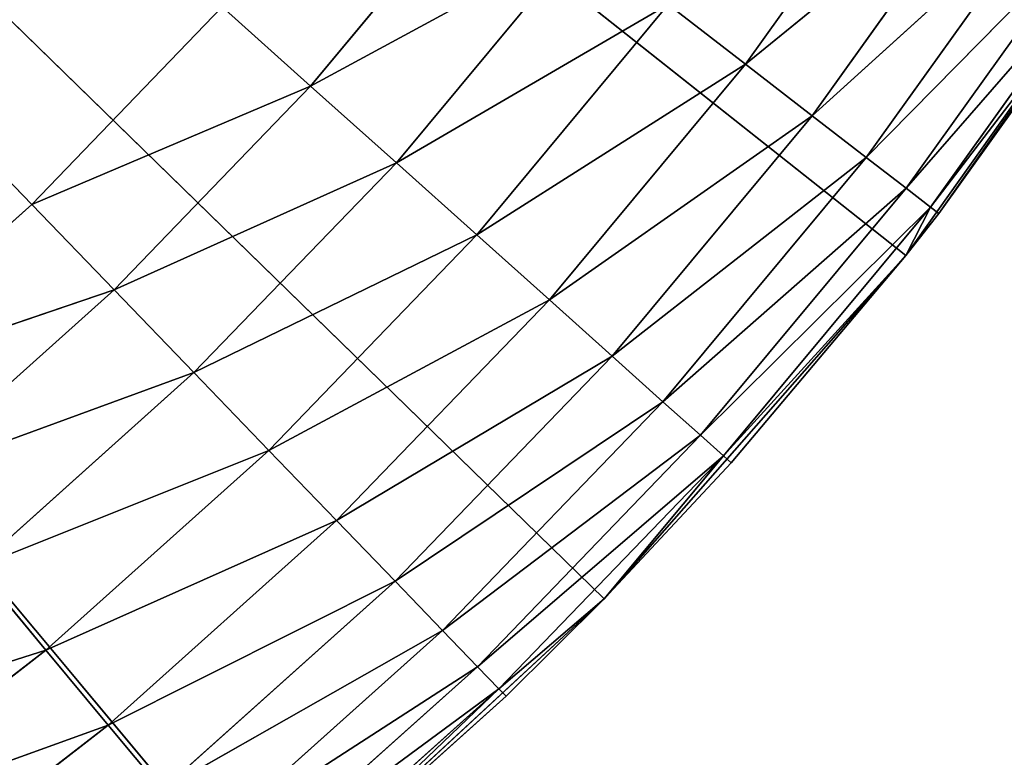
# Model space of a CAD drawing. Header units: centimetres. Extents: x 0.1 to 28.1, y 0.1 to 9.9.
# Tile 108 of 256: x 4.024 to 4.168, y 7.531 to 7.639. Entities that reach past the tile are written whole.
import ezdxf

# ---------------------------------------------------------------- set-up
doc = ezdxf.new("R2010")
doc.units = ezdxf.units.CM
doc.header["$LTSCALE"] = 2.54
doc.layers.get('0').update_dxf_attribs({"true_color": 0xff5454})

# ---------------------------------------------------------------- blocks, each defined once
blk = doc.blocks.new('P__ka na papier toaletowy COVUU.STL')
at = {"color": 0}
for p, q in [((4.02611, 7.61183, 22.65), (3.64437, 8.00778, 22.65)), ((4.02611, 7.61183, 22.65), (3.64437, 8.00778, 22.65)), ((4.10987, 7.55411, 22.15), (3.64437, 8.00778, 22.15)), ((3.64437, 8.00778, 22.15), (4.15405, 7.60438, 22.15)), ((4.10987, 7.55411, 22.15), (3.64437, 8.00778, 22.15)), ((4.06076, 7.50865, 22.15), (3.64437, 8.00778, 22.15)), ((4.06076, 7.50865, 22.15), (3.64437, 8.00778, 22.15)), ((3.64437, 8.00778, 22.15), (4.15405, 7.60438, 22.15)), ((4.13057, 7.63234, 22.62661), (4.15668, 7.66884, 22.62661)), ((4.13057, 7.63234, 22.62661), (4.15668, 7.66884, 22.62661)), ((4.13057, 7.63234, 22.62661), (4.16696, 7.66204, 22.61428)), ((4.13057, 7.63234, 22.62661), (4.16696, 7.66204, 22.61428)), ((4.14033, 7.62481, 22.61428), (4.16696, 7.66204, 22.61428)), ((4.14033, 7.62481, 22.61428), (4.16696, 7.66204, 22.61428)), ((4.09344, 7.66102, 22.64848), (4.06693, 7.62916, 22.64848)), ((4.09344, 7.66102, 22.64848), (4.06693, 7.62916, 22.64848)), ((4.15405, 7.60438, 22.15), (4.19283, 7.65892, 22.15)), ((4.15405, 7.60438, 22.15), (4.19283, 7.65892, 22.15)), ((4.15884, 7.61051, 22.55), (4.19283, 7.65892, 22.15)), ((4.15884, 7.61051, 22.55), (4.19283, 7.65892, 22.15)), ((4.14033, 7.62481, 22.61428), (4.1753, 7.65652, 22.6)), ((4.14033, 7.62481, 22.61428), (4.1753, 7.65652, 22.6)), ((4.14824, 7.6187, 22.6), (4.1753, 7.65652, 22.6)), ((4.14824, 7.6187, 22.6), (4.1753, 7.65652, 22.6)), ((4.14824, 7.6187, 22.6), (4.18144, 7.65245, 22.5842)), ((4.14824, 7.6187, 22.6), (4.18144, 7.65245, 22.5842)), ((4.15407, 7.6142, 22.5842), (4.18144, 7.65245, 22.5842)), ((4.15407, 7.6142, 22.5842), (4.18144, 7.65245, 22.5842)), ((4.10676, 7.65073, 22.64397), (4.06693, 7.62916, 22.64848)), ((4.10676, 7.65073, 22.64397), (4.06693, 7.62916, 22.64848)), ((4.10676, 7.65073, 22.64397), (4.07947, 7.61793, 22.64397)), ((4.10676, 7.65073, 22.64397), (4.07947, 7.61793, 22.64397)), ((4.15407, 7.6142, 22.5842), (4.1852, 7.64996, 22.56736)), ((4.15407, 7.6142, 22.5842), (4.1852, 7.64996, 22.56736)), ((4.15764, 7.61144, 22.56736), (4.1852, 7.64996, 22.56736)), ((4.15764, 7.61144, 22.56736), (4.1852, 7.64996, 22.56736)), ((4.15764, 7.61144, 22.56736), (4.18647, 7.64913, 22.55)), ((4.15764, 7.61144, 22.56736), (4.18647, 7.64913, 22.55)), ((4.18647, 7.64913, 22.55), (4.15884, 7.61051, 22.55)), ((4.18647, 7.64913, 22.55), (4.15884, 7.61051, 22.55)), ((4.02611, 7.61183, 22.65), (4.054, 7.64075, 22.65)), ((4.02611, 7.61183, 22.65), (4.054, 7.64075, 22.65)), ((4.054, 7.64075, 22.65), (4.06693, 7.62916, 22.64848)), ((4.054, 7.64075, 22.65), (4.06693, 7.62916, 22.64848)), ((4.11927, 7.64107, 22.6366), (4.07947, 7.61793, 22.64397)), ((4.11927, 7.64107, 22.6366), (4.07947, 7.61793, 22.64397)), ((4.11927, 7.64107, 22.6366), (4.09123, 7.60738, 22.6366)), ((4.11927, 7.64107, 22.6366), (4.09123, 7.60738, 22.6366)), ((4.11927, 7.64107, 22.6366), (4.13057, 7.63234, 22.62661)), ((4.11927, 7.64107, 22.6366), (4.13057, 7.63234, 22.62661)), ((4.13057, 7.63234, 22.62661), (4.09123, 7.60738, 22.6366)), ((4.13057, 7.63234, 22.62661), (4.09123, 7.60738, 22.6366)), ((4.13057, 7.63234, 22.62661), (4.10187, 7.59786, 22.62661)), ((4.13057, 7.63234, 22.62661), (4.10187, 7.59786, 22.62661)), ((4.13057, 7.63234, 22.62661), (4.14033, 7.62481, 22.61428)), ((4.13057, 7.63234, 22.62661), (4.14033, 7.62481, 22.61428)), ((4.06693, 7.62916, 22.64848), (4.02611, 7.61183, 22.65)), ((4.06693, 7.62916, 22.64848), (4.02611, 7.61183, 22.65)), ((4.06693, 7.62916, 22.64848), (4.03816, 7.59933, 22.64848)), ((4.06693, 7.62916, 22.64848), (4.03816, 7.59933, 22.64848)), ((4.06693, 7.62916, 22.64848), (4.07947, 7.61793, 22.64397)), ((4.06693, 7.62916, 22.64848), (4.07947, 7.61793, 22.64397)), ((4.14033, 7.62481, 22.61428), (4.10187, 7.59786, 22.62661)), ((4.14033, 7.62481, 22.61428), (4.10187, 7.59786, 22.62661)), ((4.14033, 7.62481, 22.61428), (4.11105, 7.58963, 22.61428)), ((4.14033, 7.62481, 22.61428), (4.11105, 7.58963, 22.61428)), ((4.14033, 7.62481, 22.61428), (4.14824, 7.6187, 22.6)), ((4.14033, 7.62481, 22.61428), (4.14824, 7.6187, 22.6)), ((4.14824, 7.6187, 22.6), (4.11105, 7.58963, 22.61428)), ((4.14824, 7.6187, 22.6), (4.11105, 7.58963, 22.61428)), ((4.14824, 7.6187, 22.6), (4.11849, 7.58296, 22.6)), ((4.14824, 7.6187, 22.6), (4.11849, 7.58296, 22.6)), ((4.14824, 7.6187, 22.6), (4.15407, 7.6142, 22.5842)), ((4.14824, 7.6187, 22.6), (4.15407, 7.6142, 22.5842)), ((4.07947, 7.61793, 22.64397), (4.03816, 7.59933, 22.64848)), ((4.07947, 7.61793, 22.64397), (4.03816, 7.59933, 22.64848)), ((4.07947, 7.61793, 22.64397), (4.04985, 7.58721, 22.64397)), ((4.07947, 7.61793, 22.64397), (4.04985, 7.58721, 22.64397)), ((4.07947, 7.61793, 22.64397), (4.09123, 7.60738, 22.6366)), ((4.07947, 7.61793, 22.64397), (4.09123, 7.60738, 22.6366)), ((4.15407, 7.6142, 22.5842), (4.11849, 7.58296, 22.6)), ((4.15407, 7.6142, 22.5842), (4.11849, 7.58296, 22.6)), ((4.15407, 7.6142, 22.5842), (4.12398, 7.57804, 22.5842)), ((4.15407, 7.6142, 22.5842), (4.12398, 7.57804, 22.5842)), ((4.15407, 7.6142, 22.5842), (4.15764, 7.61144, 22.56736)), ((4.15407, 7.6142, 22.5842), (4.15764, 7.61144, 22.56736)), ((3.99619, 7.58502, 22.65), (4.02611, 7.61183, 22.65)), ((3.99619, 7.58502, 22.65), (4.02611, 7.61183, 22.65)), ((4.02611, 7.61183, 22.65), (4.03816, 7.59933, 22.64848)), ((4.02611, 7.61183, 22.65), (4.03816, 7.59933, 22.64848)), ((4.15764, 7.61144, 22.56736), (4.12398, 7.57804, 22.5842)), ((4.15764, 7.61144, 22.56736), (4.12398, 7.57804, 22.5842)), ((4.15764, 7.61144, 22.56736), (4.12734, 7.57503, 22.56736)), ((4.15764, 7.61144, 22.56736), (4.12734, 7.57503, 22.56736)), ((4.15764, 7.61144, 22.56736), (4.15405, 7.60438, 22.55)), ((4.15884, 7.61051, 22.55), (4.15764, 7.61144, 22.56736)), ((4.15884, 7.61051, 22.55), (4.15405, 7.60438, 22.15)), ((4.15884, 7.61051, 22.55), (4.15405, 7.60438, 22.15)), ((4.15884, 7.61051, 22.55), (4.15405, 7.60438, 22.55)), ((4.09123, 7.60738, 22.6366), (4.04985, 7.58721, 22.64397)), ((4.09123, 7.60738, 22.6366), (4.04985, 7.58721, 22.64397)), ((4.09123, 7.60738, 22.6366), (4.06082, 7.57583, 22.6366)), ((4.09123, 7.60738, 22.6366), (4.06082, 7.57583, 22.6366)), ((4.09123, 7.60738, 22.6366), (4.10187, 7.59786, 22.62661)), ((4.09123, 7.60738, 22.6366), (4.10187, 7.59786, 22.62661)), ((4.10987, 7.55411, 22.15), (4.15405, 7.60438, 22.15)), ((4.10987, 7.55411, 22.15), (4.15405, 7.60438, 22.15)), ((4.15405, 7.60438, 22.55), (4.12734, 7.57503, 22.56736)), ((4.15405, 7.60438, 22.55), (4.12734, 7.57503, 22.56736)), ((4.15405, 7.60438, 22.15), (4.12847, 7.57402, 22.55)), ((4.15405, 7.60438, 22.55), (4.12847, 7.57402, 22.55)), ((4.15405, 7.60438, 22.15), (4.12847, 7.57402, 22.55)), ((4.15405, 7.60438, 22.55), (4.12847, 7.57402, 22.55)), ((4.15405, 7.60438, 22.55), (4.15405, 7.60438, 22.15)), ((4.15405, 7.60438, 22.55), (4.15405, 7.60438, 22.15)), ((4.03816, 7.59933, 22.64848), (3.99619, 7.58502, 22.65)), ((4.03816, 7.59933, 22.64848), (3.99619, 7.58502, 22.65)), ((4.03816, 7.59933, 22.64848), (4.0073, 7.57167, 22.64848)), ((4.03816, 7.59933, 22.64848), (4.0073, 7.57167, 22.64848)), ((4.03816, 7.59933, 22.64848), (4.04985, 7.58721, 22.64397)), ((4.03816, 7.59933, 22.64848), (4.04985, 7.58721, 22.64397)), ((4.10187, 7.59786, 22.62661), (4.06082, 7.57583, 22.6366)), ((4.10187, 7.59786, 22.62661), (4.06082, 7.57583, 22.6366)), ((4.10187, 7.59786, 22.62661), (4.07073, 7.56555, 22.62661)), ((4.10187, 7.59786, 22.62661), (4.07073, 7.56555, 22.62661)), ((4.10187, 7.59786, 22.62661), (4.11105, 7.58963, 22.61428)), ((4.10187, 7.59786, 22.62661), (4.11105, 7.58963, 22.61428)), ((4.11105, 7.58963, 22.61428), (4.07073, 7.56555, 22.62661)), ((4.11105, 7.58963, 22.61428), (4.07073, 7.56555, 22.62661)), ((4.11105, 7.58963, 22.61428), (4.07928, 7.55668, 22.61428)), ((4.11105, 7.58963, 22.61428), (4.07928, 7.55668, 22.61428)), ((4.11105, 7.58963, 22.61428), (4.11849, 7.58296, 22.6)), ((4.11105, 7.58963, 22.61428), (4.11849, 7.58296, 22.6)), ((4.04985, 7.58721, 22.64397), (4.0073, 7.57167, 22.64848)), ((4.04985, 7.58721, 22.64397), (4.0073, 7.57167, 22.64848)), ((4.04985, 7.58721, 22.64397), (4.01807, 7.55873, 22.64397)), ((4.04985, 7.58721, 22.64397), (4.01807, 7.55873, 22.64397)), ((4.04985, 7.58721, 22.64397), (4.06082, 7.57583, 22.6366)), ((4.04985, 7.58721, 22.64397), (4.06082, 7.57583, 22.6366)), ((4.11849, 7.58296, 22.6), (4.07928, 7.55668, 22.61428)), ((4.11849, 7.58296, 22.6), (4.07928, 7.55668, 22.61428)), ((4.11849, 7.58296, 22.6), (4.08622, 7.54948, 22.6)), ((4.11849, 7.58296, 22.6), (4.08622, 7.54948, 22.6)), ((4.11849, 7.58296, 22.6), (4.12398, 7.57804, 22.5842)), ((4.11849, 7.58296, 22.6), (4.12398, 7.57804, 22.5842)), ((4.12398, 7.57804, 22.5842), (4.08622, 7.54948, 22.6)), ((4.12398, 7.57804, 22.5842), (4.08622, 7.54948, 22.6)), ((4.12398, 7.57804, 22.5842), (4.09133, 7.54418, 22.5842)), ((4.12398, 7.57804, 22.5842), (4.09133, 7.54418, 22.5842)), ((4.12398, 7.57804, 22.5842), (4.12734, 7.57503, 22.56736)), ((4.12398, 7.57804, 22.5842), (4.12734, 7.57503, 22.56736)), ((4.06082, 7.57583, 22.6366), (4.01807, 7.55873, 22.64397)), ((4.06082, 7.57583, 22.6366), (4.01807, 7.55873, 22.64397)), ((4.06082, 7.57583, 22.6366), (4.02817, 7.54659, 22.6366)), ((4.06082, 7.57583, 22.6366), (4.02817, 7.54659, 22.6366)), ((4.06082, 7.57583, 22.6366), (4.07073, 7.56555, 22.62661)), ((4.06082, 7.57583, 22.6366), (4.07073, 7.56555, 22.62661)), ((4.12734, 7.57503, 22.56736), (4.09133, 7.54418, 22.5842)), ((4.12734, 7.57503, 22.56736), (4.09133, 7.54418, 22.5842)), ((4.12734, 7.57503, 22.56736), (4.09446, 7.54093, 22.56736)), ((4.12734, 7.57503, 22.56736), (4.09446, 7.54093, 22.56736)), ((4.12734, 7.57503, 22.56736), (4.10987, 7.55411, 22.55)), ((4.12734, 7.57503, 22.56736), (4.10987, 7.55411, 22.55)), ((4.12847, 7.57402, 22.55), (4.10987, 7.55411, 22.15)), ((4.12847, 7.57402, 22.55), (4.10987, 7.55411, 22.15)), ((4.12847, 7.57402, 22.55), (4.10987, 7.55411, 22.55)), ((4.12847, 7.57402, 22.55), (4.10987, 7.55411, 22.55)), ((4.12847, 7.57402, 22.55), (4.12734, 7.57503, 22.56736)), ((4.12847, 7.57402, 22.55), (4.12734, 7.57503, 22.56736)), ((4.07073, 7.56555, 22.62661), (4.02817, 7.54659, 22.6366)), ((4.07073, 7.56555, 22.62661), (4.02817, 7.54659, 22.6366)), ((4.07073, 7.56555, 22.62661), (4.03731, 7.53561, 22.62661)), ((4.07073, 7.56555, 22.62661), (4.03731, 7.53561, 22.62661)), ((4.07073, 7.56555, 22.62661), (4.07928, 7.55668, 22.61428)), ((4.07073, 7.56555, 22.62661), (4.07928, 7.55668, 22.61428)), ((4.01807, 7.55873, 22.64397), (4.02817, 7.54659, 22.6366)), ((4.01807, 7.55873, 22.64397), (4.02817, 7.54659, 22.6366)), ((4.07928, 7.55668, 22.61428), (4.03731, 7.53561, 22.62661)), ((4.07928, 7.55668, 22.61428), (4.03731, 7.53561, 22.62661)), ((4.07928, 7.55668, 22.61428), (4.04519, 7.52614, 22.61428)), ((4.07928, 7.55668, 22.61428), (4.04519, 7.52614, 22.61428)), ((4.07928, 7.55668, 22.61428), (4.08622, 7.54948, 22.6)), ((4.07928, 7.55668, 22.61428), (4.08622, 7.54948, 22.6)), ((4.06076, 7.50865, 22.15), (4.10987, 7.55411, 22.15)), ((4.06076, 7.50865, 22.15), (4.10987, 7.55411, 22.15)), ((4.10987, 7.55411, 22.55), (4.09446, 7.54093, 22.56736)), ((4.10987, 7.55411, 22.55), (4.09446, 7.54093, 22.56736)), ((4.10987, 7.55411, 22.15), (4.09552, 7.53984, 22.55)), ((4.10987, 7.55411, 22.55), (4.09552, 7.53984, 22.55)), ((4.10987, 7.55411, 22.15), (4.09552, 7.53984, 22.55)), ((4.10987, 7.55411, 22.55), (4.09552, 7.53984, 22.55)), ((4.10987, 7.55411, 22.55), (4.10987, 7.55411, 22.15)), ((4.10987, 7.55411, 22.55), (4.10987, 7.55411, 22.15)), ((4.08622, 7.54948, 22.6), (4.04519, 7.52614, 22.61428)), ((4.08622, 7.54948, 22.6), (4.04519, 7.52614, 22.61428)), ((4.08622, 7.54948, 22.6), (4.05159, 7.51845, 22.6)), ((4.08622, 7.54948, 22.6), (4.05159, 7.51845, 22.6)), ((4.08622, 7.54948, 22.6), (4.09133, 7.54418, 22.5842)), ((4.08622, 7.54948, 22.6), (4.09133, 7.54418, 22.5842)), ((3.98429, 7.53265, 22.64397), (4.02817, 7.54659, 22.6366)), ((3.98429, 7.53265, 22.64397), (4.02817, 7.54659, 22.6366)), ((3.99349, 7.5198, 22.6366), (4.02817, 7.54659, 22.6366)), ((3.99349, 7.5198, 22.6366), (4.02817, 7.54659, 22.6366)), ((4.02817, 7.54659, 22.6366), (4.03731, 7.53561, 22.62661)), ((4.02817, 7.54659, 22.6366), (4.03731, 7.53561, 22.62661)), ((4.09133, 7.54418, 22.5842), (4.05159, 7.51845, 22.6)), ((4.09133, 7.54418, 22.5842), (4.05159, 7.51845, 22.6)), ((4.09133, 7.54418, 22.5842), (4.0563, 7.51279, 22.5842)), ((4.09133, 7.54418, 22.5842), (4.0563, 7.51279, 22.5842)), ((4.09133, 7.54418, 22.5842), (4.09446, 7.54093, 22.56736)), ((4.09133, 7.54418, 22.5842), (4.09446, 7.54093, 22.56736)), ((4.09446, 7.54093, 22.56736), (4.0563, 7.51279, 22.5842)), ((4.09446, 7.54093, 22.56736), (4.0563, 7.51279, 22.5842)), ((4.09446, 7.54093, 22.56736), (4.05919, 7.50932, 22.56736)), ((4.09446, 7.54093, 22.56736), (4.05919, 7.50932, 22.56736)), ((4.09446, 7.54093, 22.56736), (4.06076, 7.50865, 22.55)), ((4.09446, 7.54093, 22.56736), (4.06076, 7.50865, 22.55)), ((4.09552, 7.53984, 22.55), (4.09446, 7.54093, 22.56736)), ((4.09552, 7.53984, 22.55), (4.09446, 7.54093, 22.56736)), ((4.09552, 7.53984, 22.55), (4.06076, 7.50865, 22.15)), ((4.09552, 7.53984, 22.55), (4.06076, 7.50865, 22.15)), ((4.09552, 7.53984, 22.55), (4.06076, 7.50865, 22.55)), ((4.09552, 7.53984, 22.55), (4.06076, 7.50865, 22.55)), ((3.99349, 7.5198, 22.6366), (4.03731, 7.53561, 22.62661)), ((3.99349, 7.5198, 22.6366), (4.03731, 7.53561, 22.62661)), ((4.00179, 7.50819, 22.62661), (4.03731, 7.53561, 22.62661)), ((4.00179, 7.50819, 22.62661), (4.03731, 7.53561, 22.62661)), ((4.03731, 7.53561, 22.62661), (4.04519, 7.52614, 22.61428)), ((4.03731, 7.53561, 22.62661), (4.04519, 7.52614, 22.61428))]:
    blk.add_line(p, q, dxfattribs=at)
mesh = blk.add_polyface(dxfattribs=at)
corners = [(27.64437, 0.05778, 34.05), (0.64437, 9.85778, 34.05), (27.64437, 9.85778, 34.05)]
mesh.append_faces([[corners[k] for k in face] for face in [(0, 1, 2)]], dxfattribs={"color": 0})
mesh = blk.add_polyface(dxfattribs=at)
corners = [(27.64437, 0.05778, 34.05), (0.64437, 0.05778, 34.05), (0.64437, 9.85778, 34.05)]
mesh.append_faces([[corners[k] for k in face] for face in [(0, 1, 2)]], dxfattribs={"color": 0})
mesh = blk.add_polyface(dxfattribs=at)
corners = [(27.64437, 9.85778, 34.25), (0.64437, 0.05778, 34.25), (27.64437, 0.05778, 34.25)]
mesh.append_faces([[corners[k] for k in face] for face in [(0, 1, 2)]], dxfattribs={"color": 0})
mesh = blk.add_polyface(dxfattribs=at)
corners = [(27.64437, 9.85778, 34.25), (0.64437, 9.85778, 34.25), (0.64437, 0.05778, 34.25)]
mesh.append_faces([[corners[k] for k in face] for face in [(0, 1, 2)]], dxfattribs={"color": 0})
mesh = blk.add_polyface(dxfattribs=at)
corners = [(4.02611, 7.61183, 22.65), (3.64437, 8.00778, 22.65), (3.99619, 7.58502, 22.65)]
mesh.append_faces([[corners[k] for k in face] for face in [(0, 1, 2)]], dxfattribs={"color": 0})
mesh = blk.add_polyface(dxfattribs=at)
corners = [(4.054, 7.64075, 22.65), (3.64437, 8.00778, 22.65), (4.02611, 7.61183, 22.65)]
mesh.append_faces([[corners[k] for k in face] for face in [(0, 1, 2)]], dxfattribs={"color": 0})
mesh = blk.add_polyface(dxfattribs=at)
corners = [(4.15405, 7.60438, 22.15), (4.10987, 7.55411, 22.15), (3.64437, 8.00778, 22.15)]
mesh.append_faces([[corners[k] for k in face] for face in [(0, 1, 2)]], dxfattribs={"color": 0})
mesh = blk.add_polyface(dxfattribs=at)
corners = [(4.10987, 7.55411, 22.15), (4.06076, 7.50865, 22.15), (3.64437, 8.00778, 22.15)]
mesh.append_faces([[corners[k] for k in face] for face in [(0, 1, 2)]], dxfattribs={"color": 0})
mesh = blk.add_polyface(dxfattribs=at)
corners = [(4.06076, 7.50865, 22.15), (4.00723, 7.46849, 22.15), (3.64437, 8.00778, 22.15)]
mesh.append_faces([[corners[k] for k in face] for face in [(0, 1, 2)]], dxfattribs={"color": 0})
mesh = blk.add_polyface(dxfattribs=at)
corners = [(4.19283, 7.65892, 22.15), (4.15405, 7.60438, 22.15), (3.64437, 8.00778, 22.15)]
mesh.append_faces([[corners[k] for k in face] for face in [(0, 1, 2)]], dxfattribs={"color": 0})
mesh = blk.add_polyface(dxfattribs=at)
corners = [(28.14437, 6.05778, 22.15), (3.98905, 7.947, 22.15), (3.97326, 7.88807, 22.15)]
mesh.append_faces([[corners[k] for k in face] for face in [(0, 1, 2)]], dxfattribs={"color": 0})
mesh = blk.add_polyface(dxfattribs=at)
corners = [(28.14437, 6.05778, 22.15), (24.64437, 7.65778, 22.15), (3.98905, 7.947, 22.15)]
mesh.append_faces([[corners[k] for k in face] for face in [(0, 1, 2)]], dxfattribs={"color": 0})
mesh = blk.add_polyface(dxfattribs=at)
corners = [(24.34126, 7.83278, 22.05), (0.14437, 6.05778, 22.05), (24.31548, 7.88807, 22.05)]
mesh.append_faces([[corners[k] for k in face] for face in [(0, 1, 2)]], dxfattribs={"color": 0})
mesh = blk.add_polyface(dxfattribs=at)
corners = [(24.31548, 7.88807, 22.05), (0.14437, 6.05778, 22.05), (3.70515, 7.66309, 22.05)]
mesh.append_faces([[corners[k] for k in face] for face in [(0, 1, 2)]], dxfattribs={"color": 0})
mesh = blk.add_polyface(dxfattribs=at)
corners = [(28.14437, 6.05778, 22.15), (3.97326, 7.88807, 22.15), (3.94748, 7.83278, 22.15)]
mesh.append_faces([[corners[k] for k in face] for face in [(0, 1, 2)]], dxfattribs={"color": 0})
mesh = blk.add_polyface(dxfattribs=at)
corners = [(24.37626, 7.7828, 22.05), (0.14437, 6.05778, 22.05), (24.34126, 7.83278, 22.05)]
mesh.append_faces([[corners[k] for k in face] for face in [(0, 1, 2)]], dxfattribs={"color": 0})
mesh = blk.add_polyface(dxfattribs=at)
corners = [(28.14437, 6.05778, 22.15), (3.94748, 7.83278, 22.15), (3.91249, 7.7828, 22.15)]
mesh.append_faces([[corners[k] for k in face] for face in [(0, 1, 2)]], dxfattribs={"color": 0})
mesh = blk.add_polyface(dxfattribs=at)
corners = [(24.4194, 7.73966, 22.05), (0.14437, 6.05778, 22.05), (24.37626, 7.7828, 22.05)]
mesh.append_faces([[corners[k] for k in face] for face in [(0, 1, 2)]], dxfattribs={"color": 0})
mesh = blk.add_polyface(dxfattribs=at)
corners = [(28.14437, 6.05778, 22.15), (3.91249, 7.7828, 22.15), (3.86935, 7.73966, 22.15)]
mesh.append_faces([[corners[k] for k in face] for face in [(0, 1, 2)]], dxfattribs={"color": 0})
mesh = blk.add_polyface(dxfattribs=at)
corners = [(24.46937, 7.70467, 22.05), (0.14437, 6.05778, 22.05), (24.4194, 7.73966, 22.05)]
mesh.append_faces([[corners[k] for k in face] for face in [(0, 1, 2)]], dxfattribs={"color": 0})
mesh = blk.add_polyface(dxfattribs=at)
corners = [(28.14437, 6.05778, 22.15), (3.86935, 7.73966, 22.15), (3.81937, 7.70467, 22.15)]
mesh.append_faces([[corners[k] for k in face] for face in [(0, 1, 2)]], dxfattribs={"color": 0})
mesh = blk.add_polyface(dxfattribs=at)
corners = [(24.52466, 7.67888, 22.05), (0.14437, 6.05778, 22.05), (24.46937, 7.70467, 22.05)]
mesh.append_faces([[corners[k] for k in face] for face in [(0, 1, 2)]], dxfattribs={"color": 0})
mesh = blk.add_polyface(dxfattribs=at)
corners = [(28.14437, 6.05778, 22.15), (3.81937, 7.70467, 22.15), (3.76408, 7.67888, 22.15)]
mesh.append_faces([[corners[k] for k in face] for face in [(0, 1, 2)]], dxfattribs={"color": 0})
mesh = blk.add_polyface(dxfattribs=at)
corners = [(28.14437, 6.05778, 22.05), (0.14437, 6.05778, 22.05), (24.52466, 7.67888, 22.05)]
mesh.append_faces([[corners[k] for k in face] for face in [(0, 1, 2)]], dxfattribs={"color": 0})
mesh = blk.add_polyface(dxfattribs=at)
corners = [(28.14437, 6.05778, 22.15), (3.76408, 7.67888, 22.15), (0.14437, 6.05778, 22.15)]
mesh.append_faces([[corners[k] for k in face] for face in [(0, 1, 2)]], dxfattribs={"color": 0})
mesh = blk.add_polyface(dxfattribs=at)
corners = [(4.15668, 7.66884, 22.62661), (4.11927, 7.64107, 22.6366), (4.13057, 7.63234, 22.62661)]
mesh.append_faces([[corners[k] for k in face] for face in [(0, 1, 2)]], dxfattribs={"color": 0})
mesh = blk.add_polyface(dxfattribs=at)
corners = [(4.16696, 7.66204, 22.61428), (4.15668, 7.66884, 22.62661), (4.13057, 7.63234, 22.62661)]
mesh.append_faces([[corners[k] for k in face] for face in [(0, 1, 2)]], dxfattribs={"color": 0})
mesh = blk.add_polyface(dxfattribs=at)
corners = [(4.16696, 7.66204, 22.61428), (4.13057, 7.63234, 22.62661), (4.14033, 7.62481, 22.61428)]
mesh.append_faces([[corners[k] for k in face] for face in [(0, 1, 2)]], dxfattribs={"color": 0})
mesh = blk.add_polyface(dxfattribs=at)
corners = [(4.16696, 7.66204, 22.61428), (4.14033, 7.62481, 22.61428), (4.1753, 7.65652, 22.6)]
mesh.append_faces([[corners[k] for k in face] for face in [(0, 1, 2)]], dxfattribs={"color": 0})
mesh = blk.add_polyface(dxfattribs=at)
corners = [(4.09344, 7.66102, 22.64848), (4.054, 7.64075, 22.65), (4.06693, 7.62916, 22.64848)]
mesh.append_faces([[corners[k] for k in face] for face in [(0, 1, 2)]], dxfattribs={"color": 0})
mesh = blk.add_polyface(dxfattribs=at)
corners = [(4.10676, 7.65073, 22.64397), (4.09344, 7.66102, 22.64848), (4.06693, 7.62916, 22.64848)]
mesh.append_faces([[corners[k] for k in face] for face in [(0, 1, 2)]], dxfattribs={"color": 0})
mesh = blk.add_polyface(dxfattribs=at)
corners = [(4.19283, 7.65892, 22.15), (4.15884, 7.61051, 22.55), (4.15405, 7.60438, 22.15)]
mesh.append_faces([[corners[k] for k in face] for face in [(0, 1, 2)]], dxfattribs={"color": 0})
mesh = blk.add_polyface(dxfattribs=at)
corners = [(4.19283, 7.65892, 22.15), (4.18647, 7.64913, 22.55), (4.15884, 7.61051, 22.55)]
mesh.append_faces([[corners[k] for k in face] for face in [(0, 1, 2)]], dxfattribs={"color": 0})
mesh = blk.add_polyface(dxfattribs=at)
corners = [(4.1753, 7.65652, 22.6), (4.14033, 7.62481, 22.61428), (4.14824, 7.6187, 22.6)]
mesh.append_faces([[corners[k] for k in face] for face in [(0, 1, 2)]], dxfattribs={"color": 0})
mesh = blk.add_polyface(dxfattribs=at)
corners = [(4.1753, 7.65652, 22.6), (4.14824, 7.6187, 22.6), (4.18144, 7.65245, 22.5842)]
mesh.append_faces([[corners[k] for k in face] for face in [(0, 1, 2)]], dxfattribs={"color": 0})
mesh = blk.add_polyface(dxfattribs=at)
corners = [(4.18144, 7.65245, 22.5842), (4.14824, 7.6187, 22.6), (4.15407, 7.6142, 22.5842)]
mesh.append_faces([[corners[k] for k in face] for face in [(0, 1, 2)]], dxfattribs={"color": 0})
mesh = blk.add_polyface(dxfattribs=at)
corners = [(4.18144, 7.65245, 22.5842), (4.15407, 7.6142, 22.5842), (4.1852, 7.64996, 22.56736)]
mesh.append_faces([[corners[k] for k in face] for face in [(0, 1, 2)]], dxfattribs={"color": 0})
mesh = blk.add_polyface(dxfattribs=at)
corners = [(4.10676, 7.65073, 22.64397), (4.06693, 7.62916, 22.64848), (4.07947, 7.61793, 22.64397)]
mesh.append_faces([[corners[k] for k in face] for face in [(0, 1, 2)]], dxfattribs={"color": 0})
mesh = blk.add_polyface(dxfattribs=at)
corners = [(4.11927, 7.64107, 22.6366), (4.10676, 7.65073, 22.64397), (4.07947, 7.61793, 22.64397)]
mesh.append_faces([[corners[k] for k in face] for face in [(0, 1, 2)]], dxfattribs={"color": 0})
mesh = blk.add_polyface(dxfattribs=at)
corners = [(4.1852, 7.64996, 22.56736), (4.15407, 7.6142, 22.5842), (4.15764, 7.61144, 22.56736)]
mesh.append_faces([[corners[k] for k in face] for face in [(0, 1, 2)]], dxfattribs={"color": 0})
mesh = blk.add_polyface(dxfattribs=at)
corners = [(4.1852, 7.64996, 22.56736), (4.15764, 7.61144, 22.56736), (4.18647, 7.64913, 22.55)]
mesh.append_faces([[corners[k] for k in face] for face in [(0, 1, 2)]], dxfattribs={"color": 0})
mesh = blk.add_polyface(dxfattribs=at)
corners = [(4.18647, 7.64913, 22.55), (4.15764, 7.61144, 22.56736), (4.15884, 7.61051, 22.55)]
mesh.append_faces([[corners[k] for k in face] for face in [(0, 1, 2)]], dxfattribs={"color": 0})
mesh = blk.add_polyface(dxfattribs=at)
corners = [(4.06693, 7.62916, 22.64848), (4.054, 7.64075, 22.65), (4.02611, 7.61183, 22.65)]
mesh.append_faces([[corners[k] for k in face] for face in [(0, 1, 2)]], dxfattribs={"color": 0})
mesh = blk.add_polyface(dxfattribs=at)
corners = [(4.11927, 7.64107, 22.6366), (4.07947, 7.61793, 22.64397), (4.09123, 7.60738, 22.6366)]
mesh.append_faces([[corners[k] for k in face] for face in [(0, 1, 2)]], dxfattribs={"color": 0})
mesh = blk.add_polyface(dxfattribs=at)
corners = [(4.13057, 7.63234, 22.62661), (4.11927, 7.64107, 22.6366), (4.09123, 7.60738, 22.6366)]
mesh.append_faces([[corners[k] for k in face] for face in [(0, 1, 2)]], dxfattribs={"color": 0})
mesh = blk.add_polyface(dxfattribs=at)
corners = [(4.13057, 7.63234, 22.62661), (4.09123, 7.60738, 22.6366), (4.10187, 7.59786, 22.62661)]
mesh.append_faces([[corners[k] for k in face] for face in [(0, 1, 2)]], dxfattribs={"color": 0})
mesh = blk.add_polyface(dxfattribs=at)
corners = [(4.14033, 7.62481, 22.61428), (4.13057, 7.63234, 22.62661), (4.10187, 7.59786, 22.62661)]
mesh.append_faces([[corners[k] for k in face] for face in [(0, 1, 2)]], dxfattribs={"color": 0})
mesh = blk.add_polyface(dxfattribs=at)
corners = [(4.06693, 7.62916, 22.64848), (4.02611, 7.61183, 22.65), (4.03816, 7.59933, 22.64848)]
mesh.append_faces([[corners[k] for k in face] for face in [(0, 1, 2)]], dxfattribs={"color": 0})
mesh = blk.add_polyface(dxfattribs=at)
corners = [(4.07947, 7.61793, 22.64397), (4.06693, 7.62916, 22.64848), (4.03816, 7.59933, 22.64848)]
mesh.append_faces([[corners[k] for k in face] for face in [(0, 1, 2)]], dxfattribs={"color": 0})
mesh = blk.add_polyface(dxfattribs=at)
corners = [(4.14033, 7.62481, 22.61428), (4.10187, 7.59786, 22.62661), (4.11105, 7.58963, 22.61428)]
mesh.append_faces([[corners[k] for k in face] for face in [(0, 1, 2)]], dxfattribs={"color": 0})
mesh = blk.add_polyface(dxfattribs=at)
corners = [(4.14033, 7.62481, 22.61428), (4.11105, 7.58963, 22.61428), (4.14824, 7.6187, 22.6)]
mesh.append_faces([[corners[k] for k in face] for face in [(0, 1, 2)]], dxfattribs={"color": 0})
mesh = blk.add_polyface(dxfattribs=at)
corners = [(4.14824, 7.6187, 22.6), (4.11105, 7.58963, 22.61428), (4.11849, 7.58296, 22.6)]
mesh.append_faces([[corners[k] for k in face] for face in [(0, 1, 2)]], dxfattribs={"color": 0})
mesh = blk.add_polyface(dxfattribs=at)
corners = [(4.14824, 7.6187, 22.6), (4.11849, 7.58296, 22.6), (4.15407, 7.6142, 22.5842)]
mesh.append_faces([[corners[k] for k in face] for face in [(0, 1, 2)]], dxfattribs={"color": 0})
mesh = blk.add_polyface(dxfattribs=at)
corners = [(4.07947, 7.61793, 22.64397), (4.03816, 7.59933, 22.64848), (4.04985, 7.58721, 22.64397)]
mesh.append_faces([[corners[k] for k in face] for face in [(0, 1, 2)]], dxfattribs={"color": 0})
mesh = blk.add_polyface(dxfattribs=at)
corners = [(4.09123, 7.60738, 22.6366), (4.07947, 7.61793, 22.64397), (4.04985, 7.58721, 22.64397)]
mesh.append_faces([[corners[k] for k in face] for face in [(0, 1, 2)]], dxfattribs={"color": 0})
mesh = blk.add_polyface(dxfattribs=at)
corners = [(4.15407, 7.6142, 22.5842), (4.11849, 7.58296, 22.6), (4.12398, 7.57804, 22.5842)]
mesh.append_faces([[corners[k] for k in face] for face in [(0, 1, 2)]], dxfattribs={"color": 0})
mesh = blk.add_polyface(dxfattribs=at)
corners = [(4.15407, 7.6142, 22.5842), (4.12398, 7.57804, 22.5842), (4.15764, 7.61144, 22.56736)]
mesh.append_faces([[corners[k] for k in face] for face in [(0, 1, 2)]], dxfattribs={"color": 0})
mesh = blk.add_polyface(dxfattribs=at)
corners = [(4.03816, 7.59933, 22.64848), (4.02611, 7.61183, 22.65), (3.99619, 7.58502, 22.65)]
mesh.append_faces([[corners[k] for k in face] for face in [(0, 1, 2)]], dxfattribs={"color": 0})
mesh = blk.add_polyface(dxfattribs=at)
corners = [(4.15764, 7.61144, 22.56736), (4.12398, 7.57804, 22.5842), (4.12734, 7.57503, 22.56736)]
mesh.append_faces([[corners[k] for k in face] for face in [(0, 1, 2)]], dxfattribs={"color": 0})
mesh = blk.add_polyface(dxfattribs=at)
corners = [(4.15764, 7.61144, 22.56736), (4.12734, 7.57503, 22.56736), (4.15405, 7.60438, 22.55)]
mesh.append_faces([[corners[k] for k in face] for face in [(0, 1, 2)]], dxfattribs={"color": 0})
mesh = blk.add_polyface(dxfattribs=at)
corners = [(4.15884, 7.61051, 22.55), (4.15405, 7.60438, 22.55), (4.15405, 7.60438, 22.15)]
mesh.append_faces([[corners[k] for k in face] for face in [(0, 1, 2)]], dxfattribs={"color": 0})
mesh = blk.add_polyface(dxfattribs=at)
corners = [(4.09123, 7.60738, 22.6366), (4.04985, 7.58721, 22.64397), (4.06082, 7.57583, 22.6366)]
mesh.append_faces([[corners[k] for k in face] for face in [(0, 1, 2)]], dxfattribs={"color": 0})
mesh = blk.add_polyface(dxfattribs=at)
corners = [(4.10187, 7.59786, 22.62661), (4.09123, 7.60738, 22.6366), (4.06082, 7.57583, 22.6366)]
mesh.append_faces([[corners[k] for k in face] for face in [(0, 1, 2)]], dxfattribs={"color": 0})
mesh = blk.add_polyface(dxfattribs=at)
corners = [(4.15405, 7.60438, 22.15), (4.12847, 7.57402, 22.55), (4.10987, 7.55411, 22.15)]
mesh.append_faces([[corners[k] for k in face] for face in [(0, 1, 2)]], dxfattribs={"color": 0})
mesh = blk.add_polyface(dxfattribs=at)
corners = [(4.15405, 7.60438, 22.55), (4.12734, 7.57503, 22.56736), (4.12847, 7.57402, 22.55)]
mesh.append_faces([[corners[k] for k in face] for face in [(0, 1, 2)]], dxfattribs={"color": 0})
mesh = blk.add_polyface(dxfattribs=at)
corners = [(4.15405, 7.60438, 22.55), (4.12847, 7.57402, 22.55), (4.15405, 7.60438, 22.15)]
mesh.append_faces([[corners[k] for k in face] for face in [(0, 1, 2)]], dxfattribs={"color": 0})
mesh = blk.add_polyface(dxfattribs=at)
corners = [(4.03816, 7.59933, 22.64848), (3.99619, 7.58502, 22.65), (4.0073, 7.57167, 22.64848)]
mesh.append_faces([[corners[k] for k in face] for face in [(0, 1, 2)]], dxfattribs={"color": 0})
mesh = blk.add_polyface(dxfattribs=at)
corners = [(4.04985, 7.58721, 22.64397), (4.03816, 7.59933, 22.64848), (4.0073, 7.57167, 22.64848)]
mesh.append_faces([[corners[k] for k in face] for face in [(0, 1, 2)]], dxfattribs={"color": 0})
mesh = blk.add_polyface(dxfattribs=at)
corners = [(4.10187, 7.59786, 22.62661), (4.06082, 7.57583, 22.6366), (4.07073, 7.56555, 22.62661)]
mesh.append_faces([[corners[k] for k in face] for face in [(0, 1, 2)]], dxfattribs={"color": 0})
mesh = blk.add_polyface(dxfattribs=at)
corners = [(4.11105, 7.58963, 22.61428), (4.10187, 7.59786, 22.62661), (4.07073, 7.56555, 22.62661)]
mesh.append_faces([[corners[k] for k in face] for face in [(0, 1, 2)]], dxfattribs={"color": 0})
mesh = blk.add_polyface(dxfattribs=at)
corners = [(4.11105, 7.58963, 22.61428), (4.07073, 7.56555, 22.62661), (4.07928, 7.55668, 22.61428)]
mesh.append_faces([[corners[k] for k in face] for face in [(0, 1, 2)]], dxfattribs={"color": 0})
mesh = blk.add_polyface(dxfattribs=at)
corners = [(4.11105, 7.58963, 22.61428), (4.07928, 7.55668, 22.61428), (4.11849, 7.58296, 22.6)]
mesh.append_faces([[corners[k] for k in face] for face in [(0, 1, 2)]], dxfattribs={"color": 0})
mesh = blk.add_polyface(dxfattribs=at)
corners = [(4.04985, 7.58721, 22.64397), (4.0073, 7.57167, 22.64848), (4.01807, 7.55873, 22.64397)]
mesh.append_faces([[corners[k] for k in face] for face in [(0, 1, 2)]], dxfattribs={"color": 0})
mesh = blk.add_polyface(dxfattribs=at)
corners = [(4.06082, 7.57583, 22.6366), (4.04985, 7.58721, 22.64397), (4.01807, 7.55873, 22.64397)]
mesh.append_faces([[corners[k] for k in face] for face in [(0, 1, 2)]], dxfattribs={"color": 0})
mesh = blk.add_polyface(dxfattribs=at)
corners = [(4.11849, 7.58296, 22.6), (4.07928, 7.55668, 22.61428), (4.08622, 7.54948, 22.6)]
mesh.append_faces([[corners[k] for k in face] for face in [(0, 1, 2)]], dxfattribs={"color": 0})
mesh = blk.add_polyface(dxfattribs=at)
corners = [(4.11849, 7.58296, 22.6), (4.08622, 7.54948, 22.6), (4.12398, 7.57804, 22.5842)]
mesh.append_faces([[corners[k] for k in face] for face in [(0, 1, 2)]], dxfattribs={"color": 0})
mesh = blk.add_polyface(dxfattribs=at)
corners = [(4.12398, 7.57804, 22.5842), (4.08622, 7.54948, 22.6), (4.09133, 7.54418, 22.5842)]
mesh.append_faces([[corners[k] for k in face] for face in [(0, 1, 2)]], dxfattribs={"color": 0})
mesh = blk.add_polyface(dxfattribs=at)
corners = [(4.12398, 7.57804, 22.5842), (4.09133, 7.54418, 22.5842), (4.12734, 7.57503, 22.56736)]
mesh.append_faces([[corners[k] for k in face] for face in [(0, 1, 2)]], dxfattribs={"color": 0})
mesh = blk.add_polyface(dxfattribs=at)
corners = [(4.06082, 7.57583, 22.6366), (4.01807, 7.55873, 22.64397), (4.02817, 7.54659, 22.6366)]
mesh.append_faces([[corners[k] for k in face] for face in [(0, 1, 2)]], dxfattribs={"color": 0})
mesh = blk.add_polyface(dxfattribs=at)
corners = [(4.07073, 7.56555, 22.62661), (4.06082, 7.57583, 22.6366), (4.02817, 7.54659, 22.6366)]
mesh.append_faces([[corners[k] for k in face] for face in [(0, 1, 2)]], dxfattribs={"color": 0})
mesh = blk.add_polyface(dxfattribs=at)
corners = [(4.12734, 7.57503, 22.56736), (4.09133, 7.54418, 22.5842), (4.09446, 7.54093, 22.56736)]
mesh.append_faces([[corners[k] for k in face] for face in [(0, 1, 2)]], dxfattribs={"color": 0})
mesh = blk.add_polyface(dxfattribs=at)
corners = [(4.12734, 7.57503, 22.56736), (4.09446, 7.54093, 22.56736), (4.10987, 7.55411, 22.55)]
mesh.append_faces([[corners[k] for k in face] for face in [(0, 1, 2)]], dxfattribs={"color": 0})
mesh = blk.add_polyface(dxfattribs=at)
corners = [(4.12734, 7.57503, 22.56736), (4.10987, 7.55411, 22.55), (4.12847, 7.57402, 22.55)]
mesh.append_faces([[corners[k] for k in face] for face in [(0, 1, 2)]], dxfattribs={"color": 0})
mesh = blk.add_polyface(dxfattribs=at)
corners = [(4.12847, 7.57402, 22.55), (4.10987, 7.55411, 22.55), (4.10987, 7.55411, 22.15)]
mesh.append_faces([[corners[k] for k in face] for face in [(0, 1, 2)]], dxfattribs={"color": 0})
mesh = blk.add_polyface(dxfattribs=at)
corners = [(4.07073, 7.56555, 22.62661), (4.02817, 7.54659, 22.6366), (4.03731, 7.53561, 22.62661)]
mesh.append_faces([[corners[k] for k in face] for face in [(0, 1, 2)]], dxfattribs={"color": 0})
mesh = blk.add_polyface(dxfattribs=at)
corners = [(4.07928, 7.55668, 22.61428), (4.07073, 7.56555, 22.62661), (4.03731, 7.53561, 22.62661)]
mesh.append_faces([[corners[k] for k in face] for face in [(0, 1, 2)]], dxfattribs={"color": 0})
mesh = blk.add_polyface(dxfattribs=at)
corners = [(4.02817, 7.54659, 22.6366), (4.01807, 7.55873, 22.64397), (3.98429, 7.53265, 22.64397)]
mesh.append_faces([[corners[k] for k in face] for face in [(0, 1, 2)]], dxfattribs={"color": 0})
mesh = blk.add_polyface(dxfattribs=at)
corners = [(4.07928, 7.55668, 22.61428), (4.03731, 7.53561, 22.62661), (4.04519, 7.52614, 22.61428)]
mesh.append_faces([[corners[k] for k in face] for face in [(0, 1, 2)]], dxfattribs={"color": 0})
mesh = blk.add_polyface(dxfattribs=at)
corners = [(4.04519, 7.52614, 22.61428), (4.08622, 7.54948, 22.6), (4.07928, 7.55668, 22.61428)]
mesh.append_faces([[corners[k] for k in face] for face in [(0, 1, 2)]], dxfattribs={"color": 0})
mesh = blk.add_polyface(dxfattribs=at)
corners = [(4.09552, 7.53984, 22.55), (4.06076, 7.50865, 22.15), (4.10987, 7.55411, 22.15)]
mesh.append_faces([[corners[k] for k in face] for face in [(0, 1, 2)]], dxfattribs={"color": 0})
mesh = blk.add_polyface(dxfattribs=at)
corners = [(4.09446, 7.54093, 22.56736), (4.09552, 7.53984, 22.55), (4.10987, 7.55411, 22.55)]
mesh.append_faces([[corners[k] for k in face] for face in [(0, 1, 2)]], dxfattribs={"color": 0})
mesh = blk.add_polyface(dxfattribs=at)
corners = [(4.09552, 7.53984, 22.55), (4.10987, 7.55411, 22.15), (4.10987, 7.55411, 22.55)]
mesh.append_faces([[corners[k] for k in face] for face in [(0, 1, 2)]], dxfattribs={"color": 0})
mesh = blk.add_polyface(dxfattribs=at)
corners = [(4.04519, 7.52614, 22.61428), (4.05159, 7.51845, 22.6), (4.08622, 7.54948, 22.6)]
mesh.append_faces([[corners[k] for k in face] for face in [(0, 1, 2)]], dxfattribs={"color": 0})
mesh = blk.add_polyface(dxfattribs=at)
corners = [(4.05159, 7.51845, 22.6), (4.09133, 7.54418, 22.5842), (4.08622, 7.54948, 22.6)]
mesh.append_faces([[corners[k] for k in face] for face in [(0, 1, 2)]], dxfattribs={"color": 0})
mesh = blk.add_polyface(dxfattribs=at)
corners = [(4.02817, 7.54659, 22.6366), (3.98429, 7.53265, 22.64397), (3.99349, 7.5198, 22.6366)]
mesh.append_faces([[corners[k] for k in face] for face in [(0, 1, 2)]], dxfattribs={"color": 0})
mesh = blk.add_polyface(dxfattribs=at)
corners = [(4.03731, 7.53561, 22.62661), (4.02817, 7.54659, 22.6366), (3.99349, 7.5198, 22.6366)]
mesh.append_faces([[corners[k] for k in face] for face in [(0, 1, 2)]], dxfattribs={"color": 0})
mesh = blk.add_polyface(dxfattribs=at)
corners = [(4.05159, 7.51845, 22.6), (4.0563, 7.51279, 22.5842), (4.09133, 7.54418, 22.5842)]
mesh.append_faces([[corners[k] for k in face] for face in [(0, 1, 2)]], dxfattribs={"color": 0})
mesh = blk.add_polyface(dxfattribs=at)
corners = [(4.0563, 7.51279, 22.5842), (4.09446, 7.54093, 22.56736), (4.09133, 7.54418, 22.5842)]
mesh.append_faces([[corners[k] for k in face] for face in [(0, 1, 2)]], dxfattribs={"color": 0})
mesh = blk.add_polyface(dxfattribs=at)
corners = [(4.0563, 7.51279, 22.5842), (4.05919, 7.50932, 22.56736), (4.09446, 7.54093, 22.56736)]
mesh.append_faces([[corners[k] for k in face] for face in [(0, 1, 2)]], dxfattribs={"color": 0})
mesh = blk.add_polyface(dxfattribs=at)
corners = [(4.05919, 7.50932, 22.56736), (4.06076, 7.50865, 22.55), (4.09446, 7.54093, 22.56736)]
mesh.append_faces([[corners[k] for k in face] for face in [(0, 1, 2)]], dxfattribs={"color": 0})
mesh = blk.add_polyface(dxfattribs=at)
corners = [(4.09446, 7.54093, 22.56736), (4.06076, 7.50865, 22.55), (4.09552, 7.53984, 22.55)]
mesh.append_faces([[corners[k] for k in face] for face in [(0, 1, 2)]], dxfattribs={"color": 0})
mesh = blk.add_polyface(dxfattribs=at)
corners = [(4.06076, 7.50865, 22.55), (4.06076, 7.50865, 22.15), (4.09552, 7.53984, 22.55)]
mesh.append_faces([[corners[k] for k in face] for face in [(0, 1, 2)]], dxfattribs={"color": 0})
mesh = blk.add_polyface(dxfattribs=at)
corners = [(4.03731, 7.53561, 22.62661), (3.99349, 7.5198, 22.6366), (4.00179, 7.50819, 22.62661)]
mesh.append_faces([[corners[k] for k in face] for face in [(0, 1, 2)]], dxfattribs={"color": 0})
mesh = blk.add_polyface(dxfattribs=at)
corners = [(4.04519, 7.52614, 22.61428), (4.03731, 7.53561, 22.62661), (4.00179, 7.50819, 22.62661)]
mesh.append_faces([[corners[k] for k in face] for face in [(0, 1, 2)]], dxfattribs={"color": 0})

msp = doc.modelspace()

# ---------------------------------------------------------------- block references
at = {"color": 0}
msp.add_blockref('P__ka na papier toaletowy COVUU.STL', (0, 0), dxfattribs=at)

doc.saveas('drawing.dxf')
